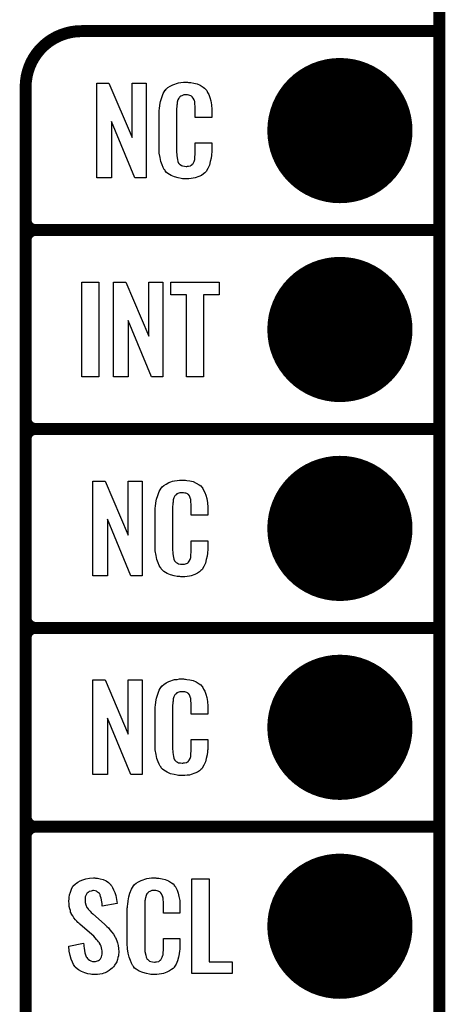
# Model space of a CAD drawing. Extents: x -0.07 to 0.95, y -0.15 to 1.54.
# Tile 11 of 23: x 0.74 to 0.95, y 0.26 to 0.76. Entities that reach past the tile are written whole.
import ezdxf

# ---------------------------------------------------------------- set-up
doc = ezdxf.new("R2010")
doc.units = 0
doc.layers.get('0').update_dxf_attribs({"linetype": 'CONTINUOUS'})
for name, color, linetype in [('gko', 6, 'CONTINUOUS'), ('gto', 2, 'CONTINUOUS'), ('gts', 1, 'CONTINUOUS')]:
    doc.layers.add(name, color=color, linetype=linetype)

# ---------------------------------------------------------------- blocks, each defined once
blk = doc.blocks.new('D11')
at = {"const_width": 0.003}
blk.add_lwpolyline([(-0.0015, 0, 1), (0.0015, 0, 1)], format="xyb", close=True, dxfattribs=at)
blk = doc.blocks.new('D32')
at = {"const_width": 0.0365}
blk.add_lwpolyline([(-0.01825, 0, 1), (0.01825, 0, 1)], format="xyb", close=True, dxfattribs=at)

msp = doc.modelspace()

# ---------------------------------------------------------------- linework, layer by layer
at = {"layer": 'gko', "color": 6, "const_width": 0.006}
msp.add_lwpolyline([(0.95, -0.05), (0.95, 1.45)], dxfattribs=at)
at = {"layer": 'gto', "color": 2, "const_width": 0.006}
for points in [[(0.77, 0.75, 0.414214), (0.742, 0.722)], [(0.742, 0.655, 0.414214), (0.747, 0.65)], [(0.747, 0.65, 0.414214), (0.742, 0.645)], [(0.747, 0.65, 0.414214), (0.742, 0.645)], [(0.742, 0.555, 0.414214), (0.747, 0.55)], [(0.747, 0.55, 0.414214), (0.742, 0.545)], [(0.747, 0.55, 0.414214), (0.742, 0.545)], [(0.742, 0.455, 0.414214), (0.747, 0.45)], [(0.747, 0.45, 0.414214), (0.742, 0.445)], [(0.747, 0.45, 0.414214), (0.742, 0.445)], [(0.742, 0.355, 0.414214), (0.747, 0.35)], [(0.747, 0.35, 0.414214), (0.742, 0.345)], [(0.747, 0.35, 0.414214), (0.742, 0.345)]]:
    msp.add_lwpolyline(points, format="xyb", dxfattribs=at)
for points in [[(0.77, 0.75), (0.77, 0.75)], [(0.77, 0.75), (0.77, 0.75)], [(0.77, 0.75), (0.95, 0.75)], [(0.742, -0.022), (0.742, 0.722)], [(0.742, 0.655), (0.742, 0.655)], [(0.742, 0.655), (0.742, 0.655)], [(0.747, 0.65), (0.747, 0.65)], [(0.747, 0.65), (0.747, 0.65)], [(0.747, 0.65), (0.747, 0.65)], [(0.747, 0.65), (0.747, 0.65)], [(0.747, 0.65), (0.95, 0.65)], [(0.747, 0.65), (0.95, 0.65)], [(0.742, 0.555), (0.742, 0.645)], [(0.742, 0.555), (0.742, 0.555)], [(0.742, 0.555), (0.742, 0.555)], [(0.747, 0.55), (0.747, 0.55)], [(0.747, 0.55), (0.747, 0.55)], [(0.747, 0.55), (0.747, 0.55)], [(0.747, 0.55), (0.747, 0.55)], [(0.747, 0.55), (0.95, 0.55)], [(0.747, 0.55), (0.95, 0.55)], [(0.742, 0.455), (0.742, 0.545)], [(0.742, 0.455), (0.742, 0.455)], [(0.742, 0.455), (0.742, 0.455)], [(0.747, 0.45), (0.747, 0.45)], [(0.747, 0.45), (0.747, 0.45)], [(0.747, 0.45), (0.747, 0.45)], [(0.747, 0.45), (0.747, 0.45)], [(0.747, 0.45), (0.95, 0.45)], [(0.747, 0.45), (0.95, 0.45)], [(0.742, 0.355), (0.742, 0.445)], [(0.742, 0.355), (0.742, 0.355)], [(0.742, 0.355), (0.742, 0.355)], [(0.747, 0.35), (0.747, 0.35)], [(0.747, 0.35), (0.747, 0.35)], [(0.747, 0.35), (0.747, 0.35)], [(0.747, 0.35), (0.747, 0.35)], [(0.747, 0.35), (0.95, 0.35)], [(0.747, 0.35), (0.95, 0.35)], [(0.742, 0.255), (0.742, 0.345)]]:
    msp.add_lwpolyline(points, dxfattribs=at)
at = {"layer": 'gto', "color": 2}
for points in [[(0.8026, 0.6762), (0.7969, 0.6762), (0.7852, 0.7046), (0.7852, 0.6762), (0.7778, 0.6762), (0.7778, 0.7238), (0.7839, 0.7238), (0.7955, 0.6966), (0.7955, 0.7238), (0.8026, 0.7238), (0.8026, 0.6762)], [(0.8238, 0.7242), (0.8244, 0.7242), (0.825, 0.7241), (0.8266, 0.7239), (0.8282, 0.7235), (0.8298, 0.7228), (0.8313, 0.7219), (0.832, 0.7214), (0.8326, 0.7207), (0.8327, 0.7205), (0.8331, 0.7201), (0.8335, 0.7192), (0.8341, 0.7181), (0.8346, 0.7167), (0.8351, 0.715), (0.8355, 0.7129), (0.8356, 0.7106), (0.8356, 0.7066), (0.8272, 0.7066), (0.8272, 0.7107), (0.8272, 0.7108), (0.8272, 0.7111), (0.8272, 0.7116), (0.8272, 0.7121), (0.8271, 0.7134), (0.827, 0.7141), (0.827, 0.7146), (0.827, 0.7147), (0.8269, 0.7149), (0.8267, 0.7154), (0.8263, 0.7163), (0.8257, 0.717), (0.8256, 0.7172), (0.8254, 0.7173), (0.825, 0.7175), (0.8246, 0.7177), (0.8241, 0.7178), (0.8234, 0.7179), (0.8223, 0.7179), (0.822, 0.7179), (0.8215, 0.7179), (0.8205, 0.7175), (0.82, 0.7173), (0.8196, 0.7169), (0.8194, 0.7167), (0.819, 0.7163), (0.8185, 0.7154), (0.8182, 0.7143), (0.8182, 0.7142), (0.8182, 0.7141), (0.8181, 0.7137), (0.8181, 0.7132), (0.818, 0.7127), (0.818, 0.7119), (0.8179, 0.7111), (0.8179, 0.7102), (0.8179, 0.6895), (0.8179, 0.6894), (0.8179, 0.6889), (0.818, 0.6882), (0.818, 0.6873), (0.8184, 0.6854), (0.8185, 0.6845), (0.8189, 0.6837), (0.819, 0.6836), (0.8191, 0.6834), (0.8194, 0.6832), (0.8197, 0.6829), (0.8203, 0.6825), (0.8209, 0.6822), (0.8218, 0.6821), (0.8227, 0.682), (0.8231, 0.682), (0.8234, 0.6821), (0.8238, 0.6821), (0.8248, 0.6823), (0.8253, 0.6826), (0.8257, 0.6829), (0.8257, 0.6829), (0.8258, 0.6831), (0.8262, 0.6835), (0.8267, 0.6844), (0.827, 0.6854), (0.827, 0.6855), (0.827, 0.6857), (0.827, 0.686), (0.8271, 0.6865), (0.8271, 0.687), (0.8272, 0.6878), (0.8272, 0.6886), (0.8272, 0.6895), (0.8272, 0.6938), (0.8356, 0.6938), (0.8356, 0.69), (0.8356, 0.6899), (0.8356, 0.6897), (0.8356, 0.6894), (0.8356, 0.6889), (0.8355, 0.6883), (0.8354, 0.6876), (0.8352, 0.6861), (0.8348, 0.6844), (0.8344, 0.6826), (0.8336, 0.6809), (0.8327, 0.6794), (0.8326, 0.6792), (0.8321, 0.6788), (0.8314, 0.6782), (0.8304, 0.6775), (0.829, 0.6769), (0.8272, 0.6762), (0.8263, 0.676), (0.8252, 0.6759), (0.824, 0.6757), (0.822, 0.6757), (0.8215, 0.6758), (0.8208, 0.6758), (0.8202, 0.6759), (0.8186, 0.6762), (0.8169, 0.6767), (0.8151, 0.6774), (0.8135, 0.6784), (0.8128, 0.679), (0.8122, 0.6797), (0.8122, 0.6798), (0.8121, 0.6799), (0.8119, 0.6802), (0.8117, 0.6805), (0.8112, 0.6814), (0.8107, 0.6827), (0.81, 0.6844), (0.8096, 0.6864), (0.8092, 0.6887), (0.8091, 0.6914), (0.8091, 0.7083), (0.8091, 0.7084), (0.8091, 0.7087), (0.8091, 0.7091), (0.8092, 0.7096), (0.8092, 0.7103), (0.8093, 0.711), (0.8095, 0.7128), (0.8098, 0.7147), (0.8104, 0.7167), (0.8111, 0.7186), (0.8122, 0.7203), (0.8122, 0.7204), (0.8123, 0.7204), (0.8127, 0.7209), (0.8135, 0.7216), (0.8146, 0.7223), (0.816, 0.723), (0.817, 0.7234), (0.8179, 0.7237), (0.8189, 0.724), (0.8201, 0.7241), (0.8213, 0.7243), (0.8233, 0.7243), (0.8238, 0.7242)], [(0.7788, 0.5762), (0.7703, 0.5762), (0.7703, 0.6238), (0.7788, 0.6238), (0.7788, 0.5762)], [(0.811, 0.5762), (0.8052, 0.5762), (0.7936, 0.6046), (0.7936, 0.5762), (0.7862, 0.5762), (0.7862, 0.6238), (0.7923, 0.6238), (0.8039, 0.5966), (0.8039, 0.6238), (0.811, 0.6238), (0.811, 0.5762)], [(0.8393, 0.6174), (0.8315, 0.6174), (0.8315, 0.5762), (0.8228, 0.5762), (0.8228, 0.6174), (0.815, 0.6174), (0.815, 0.6238), (0.8393, 0.6238), (0.8393, 0.6174)], [(0.8006, 0.4762), (0.7949, 0.4762), (0.7832, 0.5046), (0.7832, 0.4762), (0.7758, 0.4762), (0.7758, 0.5238), (0.7819, 0.5238), (0.7935, 0.4966), (0.7935, 0.5238), (0.8006, 0.5238), (0.8006, 0.4762)], [(0.8218, 0.5242), (0.8224, 0.5242), (0.823, 0.5241), (0.8246, 0.5239), (0.8262, 0.5235), (0.8278, 0.5228), (0.8293, 0.5219), (0.83, 0.5214), (0.8306, 0.5207), (0.8307, 0.5205), (0.8311, 0.5201), (0.8315, 0.5192), (0.8321, 0.5181), (0.8326, 0.5167), (0.8331, 0.515), (0.8335, 0.5129), (0.8336, 0.5106), (0.8336, 0.5066), (0.8252, 0.5066), (0.8252, 0.5107), (0.8252, 0.5108), (0.8252, 0.5111), (0.8252, 0.5116), (0.8252, 0.5121), (0.8251, 0.5134), (0.825, 0.5141), (0.825, 0.5146), (0.825, 0.5147), (0.8249, 0.5149), (0.8247, 0.5154), (0.8243, 0.5163), (0.8238, 0.517), (0.8236, 0.5172), (0.8234, 0.5173), (0.823, 0.5175), (0.8226, 0.5177), (0.8221, 0.5178), (0.8214, 0.5179), (0.8203, 0.5179), (0.82, 0.5179), (0.8195, 0.5179), (0.8185, 0.5175), (0.818, 0.5173), (0.8176, 0.5169), (0.8174, 0.5167), (0.817, 0.5163), (0.8165, 0.5154), (0.8162, 0.5143), (0.8162, 0.5142), (0.8162, 0.5141), (0.8161, 0.5137), (0.8161, 0.5132), (0.816, 0.5127), (0.816, 0.5119), (0.8159, 0.5111), (0.8159, 0.5102), (0.8159, 0.4895), (0.8159, 0.4894), (0.8159, 0.4889), (0.816, 0.4882), (0.816, 0.4873), (0.8163, 0.4854), (0.8165, 0.4845), (0.8169, 0.4837), (0.817, 0.4836), (0.8171, 0.4834), (0.8174, 0.4832), (0.8177, 0.4829), (0.8183, 0.4825), (0.8189, 0.4822), (0.8198, 0.4821), (0.8207, 0.482), (0.8211, 0.482), (0.8214, 0.4821), (0.8218, 0.4821), (0.8228, 0.4823), (0.8233, 0.4826), (0.8237, 0.4829), (0.8238, 0.4829), (0.8238, 0.4831), (0.8242, 0.4835), (0.8247, 0.4844), (0.825, 0.4854), (0.825, 0.4855), (0.825, 0.4857), (0.825, 0.486), (0.8251, 0.4865), (0.8251, 0.487), (0.8252, 0.4878), (0.8252, 0.4886), (0.8252, 0.4895), (0.8252, 0.4938), (0.8336, 0.4938), (0.8336, 0.49), (0.8336, 0.4899), (0.8336, 0.4897), (0.8336, 0.4894), (0.8336, 0.4889), (0.8335, 0.4883), (0.8334, 0.4876), (0.8332, 0.4861), (0.8328, 0.4844), (0.8324, 0.4826), (0.8316, 0.4809), (0.8307, 0.4794), (0.8306, 0.4792), (0.8301, 0.4788), (0.8294, 0.4782), (0.8284, 0.4775), (0.827, 0.4769), (0.8252, 0.4762), (0.8243, 0.476), (0.8232, 0.4759), (0.822, 0.4757), (0.82, 0.4757), (0.8195, 0.4758), (0.8188, 0.4758), (0.8182, 0.4759), (0.8166, 0.4762), (0.8149, 0.4767), (0.8131, 0.4774), (0.8115, 0.4784), (0.8108, 0.479), (0.8102, 0.4797), (0.8102, 0.4798), (0.8101, 0.4799), (0.8099, 0.4802), (0.8097, 0.4805), (0.8092, 0.4814), (0.8087, 0.4827), (0.808, 0.4844), (0.8076, 0.4864), (0.8072, 0.4887), (0.8071, 0.4914), (0.8071, 0.5083), (0.8071, 0.5084), (0.8071, 0.5087), (0.8071, 0.5091), (0.8072, 0.5096), (0.8072, 0.5103), (0.8073, 0.511), (0.8075, 0.5128), (0.8078, 0.5147), (0.8084, 0.5166), (0.8091, 0.5186), (0.8102, 0.5203), (0.8102, 0.5203), (0.8103, 0.5204), (0.8107, 0.5209), (0.8115, 0.5216), (0.8126, 0.5223), (0.814, 0.523), (0.815, 0.5234), (0.8159, 0.5237), (0.8169, 0.524), (0.8181, 0.5241), (0.8193, 0.5243), (0.8213, 0.5243), (0.8218, 0.5242)], [(0.8006, 0.3762), (0.7949, 0.3762), (0.7832, 0.4046), (0.7832, 0.3762), (0.7758, 0.3762), (0.7758, 0.4238), (0.7819, 0.4238), (0.7935, 0.3966), (0.7935, 0.4238), (0.8006, 0.4238), (0.8006, 0.3762)], [(0.8218, 0.4242), (0.8224, 0.4242), (0.823, 0.4241), (0.8246, 0.4239), (0.8262, 0.4235), (0.8278, 0.4228), (0.8293, 0.4219), (0.83, 0.4214), (0.8306, 0.4207), (0.8307, 0.4205), (0.8311, 0.4201), (0.8315, 0.4192), (0.8321, 0.4181), (0.8326, 0.4167), (0.8331, 0.415), (0.8335, 0.4129), (0.8336, 0.4106), (0.8336, 0.4066), (0.8252, 0.4066), (0.8252, 0.4107), (0.8252, 0.4108), (0.8252, 0.4111), (0.8252, 0.4116), (0.8252, 0.4121), (0.8251, 0.4134), (0.825, 0.4141), (0.825, 0.4146), (0.825, 0.4147), (0.8249, 0.4149), (0.8247, 0.4154), (0.8243, 0.4163), (0.8238, 0.417), (0.8236, 0.4172), (0.8234, 0.4173), (0.823, 0.4175), (0.8226, 0.4177), (0.8221, 0.4178), (0.8214, 0.4179), (0.8203, 0.4179), (0.82, 0.4179), (0.8195, 0.4179), (0.8185, 0.4175), (0.818, 0.4173), (0.8176, 0.4169), (0.8174, 0.4167), (0.817, 0.4163), (0.8165, 0.4154), (0.8162, 0.4143), (0.8162, 0.4142), (0.8162, 0.4141), (0.8161, 0.4137), (0.8161, 0.4132), (0.816, 0.4127), (0.816, 0.4119), (0.8159, 0.4111), (0.8159, 0.4102), (0.8159, 0.3895), (0.8159, 0.3894), (0.8159, 0.3889), (0.816, 0.3882), (0.816, 0.3873), (0.8163, 0.3854), (0.8165, 0.3845), (0.8169, 0.3837), (0.817, 0.3836), (0.8171, 0.3834), (0.8174, 0.3832), (0.8177, 0.3829), (0.8183, 0.3825), (0.8189, 0.3822), (0.8198, 0.3821), (0.8207, 0.382), (0.8211, 0.382), (0.8214, 0.3821), (0.8218, 0.3821), (0.8228, 0.3823), (0.8233, 0.3826), (0.8237, 0.3829), (0.8238, 0.3829), (0.8238, 0.3831), (0.8242, 0.3835), (0.8247, 0.3844), (0.825, 0.3854), (0.825, 0.3855), (0.825, 0.3857), (0.825, 0.386), (0.8251, 0.3865), (0.8251, 0.387), (0.8252, 0.3878), (0.8252, 0.3886), (0.8252, 0.3895), (0.8252, 0.3938), (0.8336, 0.3938), (0.8336, 0.39), (0.8336, 0.3899), (0.8336, 0.3897), (0.8336, 0.3894), (0.8336, 0.3889), (0.8335, 0.3883), (0.8334, 0.3876), (0.8332, 0.3861), (0.8328, 0.3844), (0.8324, 0.3826), (0.8316, 0.3809), (0.8307, 0.3794), (0.8306, 0.3792), (0.8301, 0.3788), (0.8294, 0.3782), (0.8284, 0.3775), (0.827, 0.3769), (0.8252, 0.3762), (0.8243, 0.376), (0.8232, 0.3759), (0.822, 0.3757), (0.82, 0.3757), (0.8195, 0.3758), (0.8188, 0.3758), (0.8182, 0.3759), (0.8166, 0.3762), (0.8149, 0.3767), (0.8131, 0.3774), (0.8115, 0.3784), (0.8108, 0.379), (0.8102, 0.3797), (0.8102, 0.3798), (0.8101, 0.3799), (0.8099, 0.3802), (0.8097, 0.3805), (0.8092, 0.3814), (0.8087, 0.3827), (0.808, 0.3844), (0.8076, 0.3864), (0.8072, 0.3887), (0.8071, 0.3914), (0.8071, 0.4083), (0.8071, 0.4084), (0.8071, 0.4087), (0.8071, 0.4091), (0.8072, 0.4096), (0.8072, 0.4103), (0.8073, 0.411), (0.8075, 0.4128), (0.8078, 0.4147), (0.8084, 0.4166), (0.8091, 0.4186), (0.8102, 0.4203), (0.8102, 0.4203), (0.8103, 0.4204), (0.8107, 0.4209), (0.8115, 0.4216), (0.8126, 0.4223), (0.814, 0.423), (0.815, 0.4234), (0.8159, 0.4237), (0.8169, 0.424), (0.8181, 0.4241), (0.8193, 0.4243), (0.8213, 0.4243), (0.8218, 0.4242)], [(0.7771, 0.3242), (0.7781, 0.3241), (0.7795, 0.3239), (0.7809, 0.3235), (0.7824, 0.3228), (0.7837, 0.322), (0.7848, 0.3208), (0.7849, 0.3206), (0.7853, 0.3202), (0.7856, 0.3194), (0.7862, 0.3183), (0.7868, 0.3169), (0.7873, 0.3154), (0.7877, 0.3135), (0.788, 0.3114), (0.7805, 0.3101), (0.7805, 0.3103), (0.7805, 0.3107), (0.7804, 0.3114), (0.7803, 0.3122), (0.78, 0.3141), (0.7797, 0.315), (0.7794, 0.3158), (0.7794, 0.3159), (0.7793, 0.3161), (0.7791, 0.3165), (0.7787, 0.3168), (0.7782, 0.3172), (0.7777, 0.3176), (0.7769, 0.3178), (0.7761, 0.3179), (0.7758, 0.3179), (0.7755, 0.3178), (0.775, 0.3177), (0.774, 0.3174), (0.7734, 0.317), (0.773, 0.3166), (0.773, 0.3166), (0.7728, 0.3165), (0.7726, 0.3162), (0.7724, 0.3158), (0.7722, 0.3154), (0.772, 0.3148), (0.7719, 0.3142), (0.7719, 0.3134), (0.7719, 0.3133), (0.7719, 0.313), (0.7719, 0.3126), (0.7719, 0.312), (0.7722, 0.3108), (0.7728, 0.3095), (0.7729, 0.3094), (0.773, 0.3092), (0.7732, 0.309), (0.7735, 0.3086), (0.7739, 0.308), (0.7744, 0.3076), (0.775, 0.3069), (0.7757, 0.3063), (0.7817, 0.301), (0.7818, 0.3009), (0.7822, 0.3005), (0.7828, 0.2999), (0.7836, 0.2992), (0.7844, 0.2982), (0.7853, 0.2971), (0.7861, 0.296), (0.7868, 0.2948), (0.7869, 0.2946), (0.7871, 0.2943), (0.7875, 0.2935), (0.7879, 0.2927), (0.7881, 0.2916), (0.7885, 0.2903), (0.7887, 0.2888), (0.7888, 0.2872), (0.7888, 0.287), (0.7888, 0.2867), (0.7887, 0.286), (0.7886, 0.2852), (0.7884, 0.2843), (0.7881, 0.2833), (0.7878, 0.2821), (0.7872, 0.2811), (0.7871, 0.281), (0.7869, 0.2807), (0.7866, 0.2802), (0.7861, 0.2796), (0.7855, 0.279), (0.7848, 0.2784), (0.784, 0.2777), (0.783, 0.2771), (0.783, 0.277), (0.7826, 0.2769), (0.782, 0.2766), (0.7813, 0.2764), (0.7804, 0.2761), (0.7793, 0.2759), (0.7781, 0.2758), (0.7769, 0.2757), (0.7762, 0.2757), (0.7758, 0.2758), (0.7753, 0.2758), (0.7746, 0.2759), (0.7732, 0.2761), (0.7717, 0.2765), (0.77, 0.2772), (0.7685, 0.278), (0.7671, 0.2792), (0.767, 0.2794), (0.7667, 0.2798), (0.7661, 0.2807), (0.7656, 0.2819), (0.7649, 0.2834), (0.7644, 0.2853), (0.7639, 0.2875), (0.7637, 0.29), (0.7711, 0.2915), (0.7711, 0.2914), (0.7711, 0.2913), (0.7712, 0.2907), (0.7712, 0.2899), (0.7714, 0.2889), (0.7716, 0.2878), (0.7718, 0.2867), (0.7721, 0.2856), (0.7725, 0.2846), (0.7726, 0.2845), (0.7728, 0.2842), (0.7731, 0.2838), (0.7735, 0.2834), (0.7741, 0.283), (0.7748, 0.2826), (0.7756, 0.2823), (0.7766, 0.2822), (0.7769, 0.2822), (0.7772, 0.2823), (0.7777, 0.2824), (0.7786, 0.2828), (0.7791, 0.2831), (0.7794, 0.2834), (0.7795, 0.2835), (0.7796, 0.2836), (0.7798, 0.2839), (0.78, 0.2843), (0.7802, 0.2847), (0.7803, 0.2853), (0.7805, 0.2859), (0.7805, 0.2867), (0.7805, 0.2868), (0.7805, 0.2871), (0.7804, 0.2877), (0.7803, 0.2883), (0.7799, 0.2899), (0.7796, 0.2907), (0.7792, 0.2915), (0.7791, 0.2916), (0.779, 0.2919), (0.7786, 0.2922), (0.7782, 0.2928), (0.7777, 0.2934), (0.777, 0.2942), (0.7762, 0.295), (0.7753, 0.2958), (0.7693, 0.301), (0.7692, 0.3011), (0.7688, 0.3015), (0.7683, 0.3019), (0.7677, 0.3026), (0.767, 0.3033), (0.7663, 0.3043), (0.7657, 0.3052), (0.7651, 0.3061), (0.765, 0.3062), (0.7649, 0.3066), (0.7646, 0.3071), (0.7645, 0.3079), (0.7642, 0.3088), (0.7639, 0.3099), (0.7638, 0.3112), (0.7637, 0.3126), (0.7637, 0.3127), (0.7637, 0.3129), (0.7637, 0.3131), (0.7638, 0.3135), (0.7639, 0.3145), (0.7641, 0.3158), (0.7645, 0.3172), (0.7651, 0.3186), (0.7658, 0.3201), (0.767, 0.3213), (0.7671, 0.3214), (0.7676, 0.3217), (0.7683, 0.3222), (0.7694, 0.3228), (0.7707, 0.3234), (0.7722, 0.3239), (0.7741, 0.3242), (0.7761, 0.3243), (0.7767, 0.3243), (0.7771, 0.3242)], [(0.8078, 0.3242), (0.8084, 0.3242), (0.809, 0.3241), (0.8106, 0.3239), (0.8122, 0.3235), (0.8139, 0.3228), (0.8153, 0.3219), (0.8161, 0.3214), (0.8166, 0.3207), (0.8167, 0.3205), (0.8171, 0.3201), (0.8176, 0.3192), (0.8181, 0.3181), (0.8187, 0.3167), (0.8191, 0.315), (0.8195, 0.3129), (0.8196, 0.3106), (0.8196, 0.3066), (0.8113, 0.3066), (0.8113, 0.3107), (0.8113, 0.3108), (0.8113, 0.3111), (0.8113, 0.3116), (0.8113, 0.3121), (0.8112, 0.3134), (0.8111, 0.3141), (0.811, 0.3146), (0.811, 0.3147), (0.8109, 0.3149), (0.8107, 0.3154), (0.8103, 0.3163), (0.8098, 0.317), (0.8096, 0.3172), (0.8094, 0.3173), (0.809, 0.3175), (0.8087, 0.3177), (0.8081, 0.3178), (0.8075, 0.3179), (0.8064, 0.3179), (0.806, 0.3179), (0.8055, 0.3179), (0.8045, 0.3175), (0.804, 0.3173), (0.8036, 0.3169), (0.8034, 0.3167), (0.803, 0.3163), (0.8026, 0.3154), (0.8022, 0.3143), (0.8022, 0.3142), (0.8022, 0.3141), (0.8021, 0.3137), (0.8021, 0.3132), (0.802, 0.3127), (0.802, 0.3119), (0.8019, 0.3111), (0.8019, 0.3102), (0.8019, 0.2895), (0.8019, 0.2894), (0.8019, 0.2889), (0.802, 0.2882), (0.802, 0.2873), (0.8024, 0.2854), (0.8026, 0.2845), (0.8029, 0.2837), (0.803, 0.2836), (0.8031, 0.2834), (0.8034, 0.2832), (0.8038, 0.2829), (0.8043, 0.2825), (0.805, 0.2822), (0.8058, 0.2821), (0.8067, 0.282), (0.8071, 0.282), (0.8075, 0.2821), (0.8078, 0.2821), (0.8089, 0.2823), (0.8093, 0.2826), (0.8097, 0.2829), (0.8098, 0.2829), (0.8099, 0.2831), (0.8102, 0.2835), (0.8107, 0.2844), (0.811, 0.2854), (0.811, 0.2855), (0.8111, 0.2857), (0.8111, 0.286), (0.8112, 0.2865), (0.8112, 0.287), (0.8113, 0.2878), (0.8113, 0.2886), (0.8113, 0.2895), (0.8113, 0.2938), (0.8196, 0.2938), (0.8196, 0.29), (0.8196, 0.2899), (0.8196, 0.2897), (0.8196, 0.2894), (0.8196, 0.2889), (0.8195, 0.2883), (0.8194, 0.2876), (0.8192, 0.2861), (0.8188, 0.2844), (0.8184, 0.2826), (0.8176, 0.2809), (0.8167, 0.2794), (0.8166, 0.2792), (0.8162, 0.2788), (0.8154, 0.2782), (0.8144, 0.2775), (0.813, 0.2769), (0.8113, 0.2762), (0.8103, 0.276), (0.8092, 0.2759), (0.808, 0.2757), (0.806, 0.2757), (0.8055, 0.2758), (0.8049, 0.2758), (0.8042, 0.2759), (0.8027, 0.2762), (0.8009, 0.2767), (0.7991, 0.2774), (0.7976, 0.2784), (0.7968, 0.279), (0.7962, 0.2797), (0.7962, 0.2798), (0.7961, 0.2799), (0.7959, 0.2802), (0.7957, 0.2805), (0.7953, 0.2814), (0.7947, 0.2827), (0.7941, 0.2844), (0.7936, 0.2864), (0.7932, 0.2887), (0.7931, 0.2914), (0.7931, 0.3083), (0.7931, 0.3084), (0.7931, 0.3087), (0.7931, 0.3091), (0.7932, 0.3096), (0.7932, 0.3103), (0.7933, 0.311), (0.7935, 0.3128), (0.7939, 0.3147), (0.7944, 0.3166), (0.7952, 0.3186), (0.7962, 0.3203), (0.7962, 0.3203), (0.7964, 0.3204), (0.7967, 0.3209), (0.7976, 0.3216), (0.7987, 0.3223), (0.8001, 0.323), (0.801, 0.3234), (0.8019, 0.3237), (0.8029, 0.324), (0.8041, 0.3241), (0.8053, 0.3243), (0.8074, 0.3243), (0.8078, 0.3242)], [(0.8343, 0.2821), (0.8459, 0.2821), (0.8459, 0.2762), (0.8256, 0.2762), (0.8256, 0.3238), (0.8343, 0.3238), (0.8343, 0.2821)]]:
    msp.add_lwpolyline(points, dxfattribs=at)

# ---------------------------------------------------------------- block references
at = {"layer": 'gto'}
for p in [(0.77, 0.75), (0.77, 0.75), (0.77, 0.75), (0.77, 0.75), (0.95, 0.75), (0.742, 0.722), (0.742, 0.722), (0.742, 0.655), (0.742, 0.655), (0.742, 0.655), (0.747, 0.65), (0.747, 0.65), (0.747, 0.65), (0.747, 0.65), (0.747, 0.65), (0.747, 0.65), (0.747, 0.65), (0.747, 0.65), (0.747, 0.65), (0.95, 0.65), (0.95, 0.65), (0.742, 0.645), (0.742, 0.645), (0.742, 0.645), (0.742, 0.555), (0.742, 0.555), (0.742, 0.555), (0.742, 0.555), (0.747, 0.55), (0.747, 0.55), (0.747, 0.55), (0.747, 0.55), (0.747, 0.55), (0.747, 0.55), (0.747, 0.55), (0.747, 0.55), (0.747, 0.55), (0.95, 0.55), (0.95, 0.55), (0.742, 0.545), (0.742, 0.545), (0.742, 0.545), (0.742, 0.455), (0.742, 0.455), (0.742, 0.455), (0.742, 0.455), (0.747, 0.45), (0.747, 0.45), (0.747, 0.45), (0.747, 0.45), (0.747, 0.45), (0.747, 0.45), (0.747, 0.45), (0.747, 0.45), (0.747, 0.45), (0.95, 0.45), (0.95, 0.45), (0.742, 0.445), (0.742, 0.445), (0.742, 0.445), (0.742, 0.355), (0.742, 0.355), (0.742, 0.355), (0.742, 0.355), (0.747, 0.35), (0.747, 0.35), (0.747, 0.35), (0.747, 0.35), (0.747, 0.35), (0.747, 0.35), (0.747, 0.35), (0.747, 0.35), (0.747, 0.35), (0.95, 0.35), (0.95, 0.35), (0.742, 0.345), (0.742, 0.345), (0.742, 0.345)]:
    msp.add_blockref('D11', p, dxfattribs=at)
at = {"layer": 'gts'}
for p in [(0.9, 0.7), (0.9, 0.6), (0.9, 0.5), (0.9, 0.4), (0.9, 0.3)]:
    msp.add_blockref('D32', p, dxfattribs=at)

doc.saveas('drawing.dxf')
